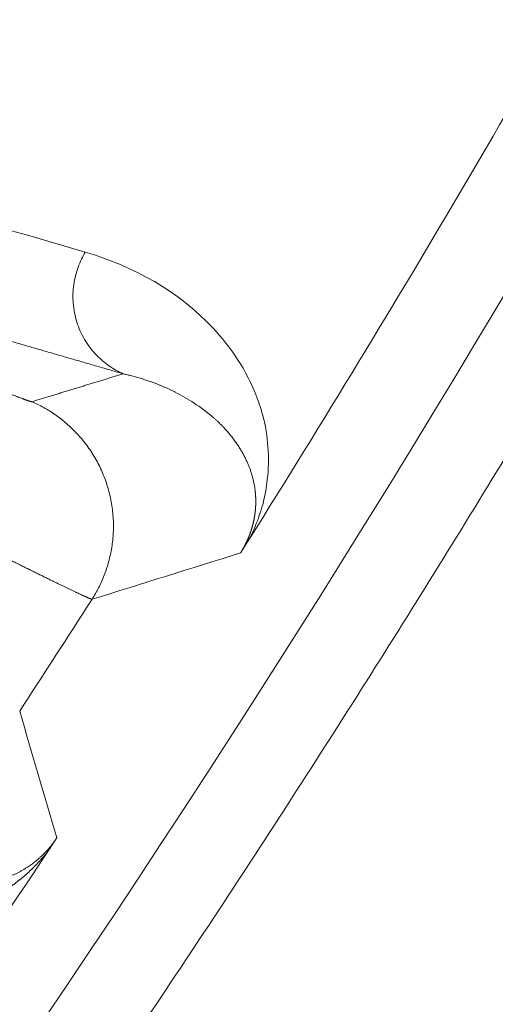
# Model space of a CAD drawing. Header units: millimetres. Extents: x 5437 to 18441, y -4466 to 3128.
# Tile 179 of 256: x 8567.5 to 8570.31, y -2826.01 to -2820.21. Entities that reach past the tile are written whole.
import ezdxf

# ---------------------------------------------------------------- set-up
doc = ezdxf.new("R2010")
doc.units = ezdxf.units.MM
doc.layers.add('1', color=7, linetype='Continuous', true_color=0xffffff)
doc.styles.add('TXT08', font='txt.shx', dxfattribs={"width": 0.8, "bigfont": 'gbcbig.shx'})
doc.dimstyles.get("Standard").update_dxf_attribs({"dimtxt": 0.18, "dimasz": 0.18, "dimexe": 0.18, "dimexo": 0.0625, "dimgap": 0.09, "dimtad": 0, "dimtih": 1, "dimtoh": 1, "dimdec": 4, "dimzin": 0, "dimdsep": 46, "dimtxsty": 'Standard', "dimcen": 0.09, "dimadec": 0, "dimazin": 0, "dimtfac": 1, "dimtdec": 4, "dimtofl": 0, "dimtmove": 0, "dimatfit": 3, "dimfxl": 1, "dimtolj": 1, "dimtzin": 0, "dimarcsym": 0})
doc.dimstyles.new('YanXiu', dxfattribs={"dimtxt": 40, "dimasz": 30, "dimexe": 0.66, "dimexo": 0.66, "dimgap": 0.66, "dimtad": 0, "dimdec": 1, "dimdsep": 46, "dimtxsty": 'TXT08', "dimcen": 0, "dimclrd": 256, "dimclre": 165, "dimclrt": 90, "dimazin": 2, "dimtfac": 1, "dimtdec": 1, "dimtofl": 0, "dimtmove": 0, "dimatfit": 3, "dimfxl": 1, "dimlwd": 5, "dimlwe": 13, "dimarcsym": 0})

# ---------------------------------------------------------------- blocks, each defined once
blk = doc.blocks.new('*D53')
at = {"color": 0, "lineweight": -2, "transparency": 16777216}
for p, q in [((10989.4307, -2154.4155), (10692.9173, -2240.8213)), ((11069.4307, -2154.4155), (10989.4307, -2154.4155)), ((8443.48, -2896.4116), (8443.48, -2896.2316)), ((8443.39, -2896.3216), (8443.57, -2896.3216))]:
    blk.add_line(p, q, dxfattribs=at)
at = {"color": 0, "lineweight": 20, "transparency": 16777216}
blk.add_solid([(10689.1871, -2228.0204), (10696.6476, -2253.6222), (10616.1119, -2263.2029)], dxfattribs=at)
at = {"layer": 'Defpoints', "color": 0, "lineweight": 20, "transparency": 16777216}
for p in [(10616.1119, -2263.2029), (6270.848, -3529.4402)]:
    blk.add_point(p, dxfattribs=at)
at = {"color": 0, "lineweight": 20, "transparency": 16777216, "insert": (11249.5207, -2154.4155), "char_height": 80, "attachment_point": 5}
blk.add_mtext('\\A1;R2260', dxfattribs=at)
blk = doc.blocks.new('*D54')
at = {"color": 0, "lineweight": -2, "transparency": 16777216}
blk.add_line((7492.6853, -2896.3216), (7463.5164, -2896.3216), dxfattribs=at)
at = {"color": 0, "lineweight": -3, "transparency": 16777216}
for start, end in [(14.7247061, 87.3296239), (101.5902046, 175.2752939)]:
    blk.add_arc((8434.1189, -2896.3216), 970.4225, start, end, dxfattribs=at)
at = {"color": 0, "lineweight": 20, "transparency": 16777216}
for points in [[(9385.6953, -2646.8098), (9359.6469, -2652.519), (9389.7986, -2727.8095)], [(7480.3159, -2816.9391), (7453.6719, -2815.84), (7463.6964, -2896.3216)]]:
    blk.add_solid(points, dxfattribs=at)
at = {"layer": 'Defpoints', "color": 0, "lineweight": 20, "transparency": 16777216}
for p in [(7900.863, -2085.5454), (10671.8171, -2501.755), (7492.7478, -2896.3216), (7740.5009, -2896.3216), (8434.1189, -2896.3216)]:
    blk.add_point(p, dxfattribs=at)
at = {"color": 0, "lineweight": 20, "transparency": 16777216, "insert": (8359.2409, -1928.7921), "char_height": 80, "attachment_point": 5}
blk.add_mtext('\\A1;165%%D', dxfattribs=at)
blk = doc.blocks.new('*D56')
at = {"lineweight": 5, "transparency": 16777216}
blk.add_line((9409.7195, -2278.0276), (9220.8999, -2398.8703), dxfattribs=at)
at = {"lineweight": 20, "transparency": 16777216}
blk.add_solid([(9218.2046, -2394.659), (9223.5951, -2403.0817), (9195.6316, -2415.0418)], dxfattribs=at)
at = {"layer": 'Defpoints', "color": 0, "lineweight": 20, "transparency": 16777216}
for p in [(9195.6316, -2415.0418), (8443.48, -2896.4116)]:
    blk.add_point(p, dxfattribs=at)
at = {"color": 90, "lineweight": 20, "transparency": 16777216, "insert": (9459.6888, -2246.0477), "char_height": 40, "attachment_point": 5, "rotation": 32.61885, "style": 'TXT08'}
blk.add_mtext('R893', dxfattribs=at)

msp = doc.modelspace()

# ---------------------------------------------------------------- linework, layer by layer
at = {"color": 7, "lineweight": 20}
msp.add_arc((8443.47995, -2896.41157), 893, 10.1099821, 350.11198757, dxfattribs=at)
at = {"layer": '1', "color": 0, "lineweight": 20}
for radius, start, end in [(87.40415, 315.5783309, 336.5220504), (86.87162, 327.8798568, 331.1442178), (86.27754, 326.8340559, 327.3564706), (86.87162, 323.1301066, 326.4413736)]:
    msp.add_arc((8495.27522, -2777.08546), radius, start, end, dxfattribs=at)
for points, degree in [([(8575.90202, -2812.1061), (8573.34176, -2818.00049), (8570.24285, -2823.66092), (8566.63371, -2829.02182), (8562.55508, -2834.02267), (8558.05702, -2838.61246)], 5), ([(8565.0989, -2820.7661), (8566.02863, -2821.03695), (8566.95724, -2821.30724), (8567.88483, -2821.57704)], 3), ([(8568.10835, -2822.29458), (8567.55132, -2822.13346), (8566.99399, -2821.9722), (8566.43633, -2821.8108), (8565.87834, -2821.64925), (8565.31999, -2821.48755)], 5), ([(8567.56974, -2822.45936), (8567.67766, -2822.42649), (8567.78548, -2822.39358), (8567.8932, -2822.36062), (8568.00082, -2822.32762), (8568.10835, -2822.29458)], 5), ([(8568.41535, -2822.40285), (8568.40634, -2822.39832), (8568.39727, -2822.39391), (8568.38815, -2822.38962)], 3), ([(8568.6402, -2822.55213), (8568.63734, -2822.54964), (8568.63446, -2822.54716), (8568.63157, -2822.54469)], 3), ([(8568.83525, -2822.80433), (8568.83171, -2822.79685), (8568.82805, -2822.78938), (8568.82425, -2822.78193)], 3), ([(8568.8875, -2822.98505), (8568.88644, -2822.97649), (8568.88522, -2822.96789), (8568.88386, -2822.95926)], 3), ([(8568.80127, -2823.35113), (8568.50993, -2823.44261), (8568.21771, -2823.53373), (8567.9246, -2823.62448)], 3), ([(8567.49725, -2824.28494), (8567.57069, -2824.53423), (8567.64368, -2824.78332), (8567.71622, -2825.03219)], 3)]:
    msp.add_open_spline(points, degree=degree, dxfattribs=at)
for points, weights in [([(8568.10835, -2822.29458), (8567.58776, -2822.06699), (8567.88483, -2821.57704)], [1, 0.657257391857, 1]), ([(8567.56974, -2822.45936), (8568.43077, -2822.83372), (8567.9246, -2823.62448)], [1, 0.648484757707, 1])]:
    msp.add_rational_spline(points, weights, degree=2, dxfattribs=at)
for points, degree, knots in [([(8567.88483, -2821.57704), (8568.17495, -2821.66366), (8568.5597, -2821.87556), (8568.88014, -2822.33261), (8568.9709, -2822.66864), (8568.9656, -2822.9169), (8568.93082, -2823.08644), (8568.8795, -2823.21811), (8568.84975, -2823.27472)], 3, [0, 0, 0, 0, 0.5067897, 0.7601846, 0.886882, 0.9502307, 0.9819051, 1, 1, 1, 1]), ([(8566.44352, -2821.99262), (8566.59322, -2822.05764), (8566.74248, -2822.12196), (8566.88494, -2822.18282), (8567.15047, -2822.2952), (8567.35629, -2822.38002), (8567.44037, -2822.4139), (8567.52, -2822.44472), (8567.55764, -2822.45709), (8567.56433, -2822.459), (8567.56836, -2822.45976), (8567.56974, -2822.45936)], 5, [0, 0, 0, 0, 0, 0, 0.4335152, 0.4335152, 0.4335152, 0.8610938, 0.8610938, 0.8610938, 1, 1, 1, 1, 1, 1]), ([(8568.38815, -2822.38962), (8568.38257, -2822.38702), (8568.37151, -2822.38187), (8568.3549, -2822.3745), (8568.33848, -2822.36748), (8568.32226, -2822.36081), (8568.30625, -2822.35447), (8568.29045, -2822.34845), (8568.27489, -2822.34275), (8568.25957, -2822.33735), (8568.24449, -2822.33223), (8568.22966, -2822.3274), (8568.2151, -2822.32283), (8568.20079, -2822.31852), (8568.18676, -2822.31445), (8568.173, -2822.31062), (8568.15953, -2822.307), (8568.14633, -2822.30361), (8568.13342, -2822.30041), (8568.12081, -2822.2974), (8568.11246, -2822.29551), (8568.10835, -2822.29458)], 3, [0, 0, 0, 0, 0.0636808, 0.1261336, 0.1873584, 0.2473553, 0.3061244, 0.3636657, 0.4199792, 0.475065, 0.5289232, 0.5815539, 0.632957, 0.6831327, 0.7320811, 0.7798021, 0.8262959, 0.8715625, 0.915602, 0.9584145, 1, 1, 1, 1]), ([(8568.63157, -2822.54469), (8568.59893, -2822.51727), (8568.56429, -2822.49155), (8568.49191, -2822.44411), (8568.45416, -2822.4224), (8568.41535, -2822.40285)], 3, [0, 0, 0, 0, 0.5, 0.5, 1, 1, 1, 1]), ([(8568.82425, -2822.78193), (8568.82245, -2822.77848), (8568.81878, -2822.77145), (8568.81304, -2822.76103), (8568.80701, -2822.75049), (8568.80066, -2822.73987), (8568.794, -2822.72916), (8568.78703, -2822.71836), (8568.77972, -2822.7075), (8568.77208, -2822.69656), (8568.7641, -2822.68557), (8568.75578, -2822.67453), (8568.74711, -2822.66344), (8568.73809, -2822.65231), (8568.7287, -2822.64115), (8568.71895, -2822.62998), (8568.70883, -2822.61879), (8568.69834, -2822.60761), (8568.68746, -2822.59643), (8568.67621, -2822.58527), (8568.66458, -2822.57415), (8568.65256, -2822.56305), (8568.64435, -2822.55579), (8568.6402, -2822.55213)], 3, [0, 0, 0, 0, 0.0363177, 0.0737653, 0.112343, 0.1520509, 0.1928888, 0.2348569, 0.2779552, 0.3221837, 0.3675424, 0.4140314, 0.4616505, 0.5103999, 0.5602794, 0.6112892, 0.6634291, 0.7166991, 0.7710992, 0.8266294, 0.8832896, 0.9410799, 1, 1, 1, 1]), ([(8568.88386, -2822.95926), (8568.88331, -2822.95608), (8568.88222, -2822.94966), (8568.88038, -2822.94016), (8568.87837, -2822.93061), (8568.87618, -2822.92103), (8568.87381, -2822.91142), (8568.87126, -2822.90177), (8568.86852, -2822.8921), (8568.8656, -2822.88241), (8568.86248, -2822.87269), (8568.85917, -2822.86295), (8568.85568, -2822.85319), (8568.85198, -2822.84342), (8568.8481, -2822.83363), (8568.84401, -2822.82384), (8568.83973, -2822.81404), (8568.83676, -2822.80759), (8568.83525, -2822.80433)], 3, [0, 0, 0, 0, 0.0521561, 0.10569, 0.1606022, 0.2168929, 0.2745625, 0.3336113, 0.3940394, 0.4558472, 0.5190348, 0.5836026, 0.6495506, 0.716879, 0.785588, 0.8556777, 0.9271484, 1, 1, 1, 1]), ([(8568.80127, -2823.35113), (8568.8019, -2823.35012), (8568.80317, -2823.3481), (8568.80505, -2823.34505), (8568.80691, -2823.342), (8568.80876, -2823.33894), (8568.81058, -2823.33586), (8568.81239, -2823.33278), (8568.81418, -2823.32969), (8568.81596, -2823.32658), (8568.81771, -2823.32347), (8568.81944, -2823.32035), (8568.82116, -2823.31722), (8568.82286, -2823.31408), (8568.82454, -2823.31094), (8568.8262, -2823.30778), (8568.82784, -2823.30461), (8568.82946, -2823.30144), (8568.83106, -2823.29825), (8568.83265, -2823.29506), (8568.83421, -2823.29186), (8568.83576, -2823.28864), (8568.83728, -2823.28542), (8568.83879, -2823.28219), (8568.84028, -2823.27895), (8568.84175, -2823.27571), (8568.84319, -2823.27245), (8568.84462, -2823.26919), (8568.84603, -2823.26591), (8568.84742, -2823.26263), (8568.84879, -2823.25934), (8568.85014, -2823.25604), (8568.85146, -2823.25273), (8568.85277, -2823.24942), (8568.85406, -2823.24609), (8568.85533, -2823.24276), (8568.85657, -2823.23942), (8568.8578, -2823.23608), (8568.859, -2823.23272), (8568.86019, -2823.22936), (8568.86135, -2823.22599), (8568.86249, -2823.22261), (8568.86362, -2823.21922), (8568.86472, -2823.21583), (8568.86579, -2823.21243), (8568.86685, -2823.20903), (8568.86789, -2823.20561), (8568.8689, -2823.20219), (8568.86989, -2823.19876), (8568.87087, -2823.19533), (8568.87182, -2823.19189), (8568.87274, -2823.18844), (8568.87365, -2823.18499), (8568.87453, -2823.18153), (8568.87539, -2823.17806), (8568.87623, -2823.17459), (8568.87705, -2823.17112), (8568.87785, -2823.16763), (8568.87862, -2823.16414), (8568.87937, -2823.16065), (8568.8801, -2823.15715), (8568.8808, -2823.15364), (8568.88148, -2823.15013), (8568.88214, -2823.14661), (8568.88278, -2823.14309), (8568.88339, -2823.13957), (8568.88399, -2823.13604), (8568.88455, -2823.1325), (8568.8851, -2823.12896), (8568.88562, -2823.12542), (8568.88612, -2823.12187), (8568.8866, -2823.11831), (8568.88705, -2823.11476), (8568.88748, -2823.1112), (8568.88789, -2823.10763), (8568.88827, -2823.10406), (8568.88863, -2823.10049), (8568.88896, -2823.09691), (8568.88928, -2823.09333), (8568.88957, -2823.08975), (8568.88983, -2823.08617), (8568.89007, -2823.08258), (8568.89029, -2823.07899), (8568.89048, -2823.07539), (8568.89065, -2823.0718), (8568.8908, -2823.0682), (8568.89092, -2823.06459), (8568.89102, -2823.06099), (8568.89109, -2823.05738), (8568.89114, -2823.05378), (8568.89117, -2823.05017), (8568.89117, -2823.04656), (8568.89115, -2823.04294), (8568.89111, -2823.03933), (8568.89103, -2823.03571), (8568.89094, -2823.0321), (8568.89082, -2823.02848), (8568.89068, -2823.02486), (8568.89051, -2823.02124), (8568.89032, -2823.01762), (8568.8901, -2823.014), (8568.88986, -2823.01038), (8568.8896, -2823.00676), (8568.88931, -2823.00314), (8568.889, -2822.99952), (8568.88866, -2822.99589), (8568.8883, -2822.99227), (8568.88791, -2822.98865), (8568.88764, -2822.98625), (8568.8875, -2822.98505)], 3, [0, 0, 0, 0, 0.0024494, 0.0049075, 0.0073854, 0.0098937, 0.012443, 0.015043, 0.0177031, 0.0204319, 0.0232375, 0.0261274, 0.0291083, 0.0321865, 0.0353674, 0.0386563, 0.0420576, 0.0455757, 0.0492142, 0.0529766, 0.0568658, 0.0608848, 0.065036, 0.0693217, 0.0737441, 0.0783049, 0.0830059, 0.0878488, 0.0928349, 0.0979655, 0.1032419, 0.1086652, 0.1142364, 0.1199565, 0.1258262, 0.1318466, 0.1380182, 0.1443418, 0.150818, 0.1574475, 0.1642308, 0.1711683, 0.1782607, 0.1855084, 0.1929117, 0.2004712, 0.2081871, 0.2160598, 0.2240897, 0.2322771, 0.2406223, 0.2491255, 0.257787, 0.2666071, 0.2755861, 0.284724, 0.2940212, 0.3034779, 0.3130942, 0.3228703, 0.3328065, 0.3429028, 0.3531594, 0.3635765, 0.3741542, 0.3848927, 0.3957921, 0.4068525, 0.418074, 0.4294567, 0.4410009, 0.4527064, 0.4645736, 0.4766024, 0.488793, 0.5011454, 0.5136597, 0.5263361, 0.5391746, 0.5521752, 0.565338, 0.5786632, 0.5921508, 0.6058008, 0.6196133, 0.6335884, 0.6477261, 0.6620265, 0.6764897, 0.6911156, 0.7059044, 0.7208561, 0.7359708, 0.7512484, 0.7666891, 0.7822929, 0.7980598, 0.8139898, 0.8300831, 0.8463396, 0.8627594, 0.8793425, 0.896089, 0.9129988, 0.9300721, 0.9473088, 0.964709, 0.9822727, 1, 1, 1, 1]), ([(8568.84984, -2823.27478), (8568.8486, -2823.27675), (8568.84615, -2823.28065), (8568.84251, -2823.28644), (8568.83894, -2823.29211), (8568.83543, -2823.29766), (8568.83199, -2823.3031), (8568.82861, -2823.30843), (8568.8253, -2823.31364), (8568.82206, -2823.31874), (8568.81889, -2823.32372), (8568.81578, -2823.32858), (8568.81274, -2823.33333), (8568.80976, -2823.33796), (8568.80686, -2823.34248), (8568.80402, -2823.34688), (8568.80219, -2823.34971), (8568.80127, -2823.35113)], 3, [0, 0, 0, 0, 0.0721852, 0.1430897, 0.2128138, 0.2814628, 0.3491468, 0.4159811, 0.482085, 0.5475822, 0.6125995, 0.6772669, 0.7417161, 0.8060805, 0.8704938, 0.9350895, 1, 1, 1, 1]), ([(8567.7841, -2823.56149), (8567.78153, -2823.56025), (8567.77637, -2823.55778), (8567.76837, -2823.55394), (8567.76017, -2823.54999), (8567.75174, -2823.54592), (8567.74309, -2823.54174), (8567.73422, -2823.53745), (8567.72513, -2823.53304), (8567.71581, -2823.52852), (8567.70627, -2823.52388), (8567.69651, -2823.51912), (8567.68652, -2823.51425), (8567.67631, -2823.50926), (8567.66588, -2823.50416), (8567.65522, -2823.49894), (8567.64434, -2823.49361), (8567.63323, -2823.48815), (8567.6219, -2823.48259), (8567.61034, -2823.4769), (8567.59856, -2823.4711), (8567.58656, -2823.46518), (8567.57433, -2823.45915), (8567.56188, -2823.453), (8567.5492, -2823.44673), (8567.5363, -2823.44035), (8567.52318, -2823.43385), (8567.50983, -2823.42724), (8567.49627, -2823.42051), (8567.48248, -2823.41366), (8567.46847, -2823.4067), (8567.45423, -2823.39963), (8567.43978, -2823.39244), (8567.42511, -2823.38514), (8567.41021, -2823.37772), (8567.39512, -2823.3702), (8567.38489, -2823.36509), (8567.37976, -2823.36254)], 3, [0, 0, 0, 0, 0.0273336, 0.0547398, 0.0822185, 0.1097699, 0.137394, 0.1650907, 0.1928601, 0.2207022, 0.248617, 0.2766046, 0.304665, 0.3327982, 0.3610042, 0.389283, 0.4176347, 0.4460593, 0.4745568, 0.5031272, 0.5317706, 0.5604869, 0.5892762, 0.6181385, 0.6470738, 0.6760822, 0.7051636, 0.7343181, 0.7635457, 0.7928464, 0.8222203, 0.8516673, 0.8811874, 0.9107807, 0.9404473, 0.970187, 1, 1, 1, 1]), ([(8567.9246, -2823.62448), (8567.92441, -2823.62447), (8567.92404, -2823.62446), (8567.92315, -2823.62428), (8567.92204, -2823.62398), (8567.92066, -2823.62356), (8567.91904, -2823.62301), (8567.91715, -2823.62233), (8567.91502, -2823.62151), (8567.91262, -2823.62057), (8567.90997, -2823.6195), (8567.90705, -2823.6183), (8567.90388, -2823.61696), (8567.90044, -2823.6155), (8567.89674, -2823.61389), (8567.89278, -2823.61216), (8567.88855, -2823.61028), (8567.88405, -2823.60828), (8567.87929, -2823.60613), (8567.87426, -2823.60385), (8567.86896, -2823.60143), (8567.86339, -2823.59887), (8567.85755, -2823.59618), (8567.85144, -2823.59334), (8567.84505, -2823.59037), (8567.8384, -2823.58725), (8567.83147, -2823.584), (8567.82427, -2823.5806), (8567.81679, -2823.57707), (8567.80904, -2823.57339), (8567.80101, -2823.56957), (8567.79273, -2823.56561), (8567.78698, -2823.56286), (8567.7841, -2823.56149)], 3, [0, 0, 0, 0, 0.0312284, 0.062525, 0.0938899, 0.1253231, 0.1568246, 0.1883946, 0.220033, 0.2517399, 0.2835153, 0.3153593, 0.3472719, 0.3792532, 0.4113032, 0.4434219, 0.4756095, 0.5078659, 0.5401911, 0.5725853, 0.6050485, 0.6375806, 0.6701818, 0.7028521, 0.7355915, 0.7684001, 0.8012779, 0.8342249, 0.8672412, 0.9003268, 0.9334818, 0.9667062, 1, 1, 1, 1]), ([(8567.45123, -2825.25403), (8567.45379, -2825.25292), (8567.45887, -2825.25073), (8567.46661, -2825.24723), (8567.47434, -2825.2436), (8567.48209, -2825.23982), (8567.48983, -2825.2359), (8567.49758, -2825.23184), (8567.50533, -2825.22764), (8567.51307, -2825.22328), (8567.5208, -2825.21878), (8567.52851, -2825.21414), (8567.53803, -2825.20821), (8567.549, -2825.20109), (8567.56109, -2825.19283), (8567.5722, -2825.18488), (8567.58235, -2825.17727), (8567.59159, -2825.17003), (8567.59992, -2825.16323), (8567.60717, -2825.15705), (8567.61352, -2825.15144), (8567.61902, -2825.14646), (8567.62447, -2825.1414), (8567.62986, -2825.13627), (8567.63519, -2825.13106), (8567.64046, -2825.12579), (8567.64567, -2825.12045), (8567.65081, -2825.11503), (8567.6559, -2825.10955), (8567.66092, -2825.10401), (8567.66588, -2825.09839), (8567.67077, -2825.09271), (8567.6756, -2825.08696), (8567.68037, -2825.08115), (8567.68507, -2825.07527), (8567.68971, -2825.06932), (8567.69429, -2825.06331), (8567.6988, -2825.05722), (8567.70325, -2825.05107), (8567.70764, -2825.04485), (8567.71197, -2825.03857), (8567.7148, -2825.03432), (8567.71621, -2825.03221)], 3, [0, 0, 0, 0, 0.0430699, 0.0854339, 0.127093, 0.1680478, 0.2082991, 0.2478477, 0.2866946, 0.3248406, 0.3622866, 0.3990337, 0.4350829, 0.4957288, 0.5508224, 0.600369, 0.6443757, 0.6828522, 0.7158123, 0.7432775, 0.7622734, 0.7804871, 0.7979232, 0.8145872, 0.8304852, 0.8456243, 0.8600127, 0.87366, 0.8865773, 0.898778, 0.9102776, 0.921095, 0.9312526, 0.9407778, 0.9497035, 0.9580697, 0.9659253, 0.9733289, 0.9803506, 0.9870726, 0.9935883, 1, 1, 1, 1]), ([(8567.71623, -2825.03222), (8567.71533, -2825.03363), (8567.71352, -2825.03643), (8567.7107, -2825.04079), (8567.70781, -2825.04526), (8567.70485, -2825.04983), (8567.7018, -2825.05451), (8567.69868, -2825.0593), (8567.69548, -2825.06419), (8567.6922, -2825.0692), (8567.68885, -2825.07431), (8567.68542, -2825.07953), (8567.68191, -2825.08486), (8567.67833, -2825.0903), (8567.67467, -2825.09584), (8567.67093, -2825.10149), (8567.66841, -2825.1053), (8567.66713, -2825.10721)], 3, [0, 0, 0, 0, 0.0648365, 0.1293782, 0.1937553, 0.2580993, 0.3225418, 0.3872139, 0.4522451, 0.517763, 0.5838923, 0.6507541, 0.7184659, 0.7871405, 0.8568863, 0.9278067, 1, 1, 1, 1]), ([(8567.66632, -2825.10845), (8567.66503, -2825.11007), (8567.66245, -2825.11334), (8567.65859, -2825.11815), (8567.65471, -2825.12294), (8567.65081, -2825.12769), (8567.64689, -2825.13242), (8567.64294, -2825.13713), (8567.63898, -2825.1418), (8567.63499, -2825.14645), (8567.63098, -2825.15107), (8567.62695, -2825.15567), (8567.6229, -2825.16023), (8567.61882, -2825.16477), (8567.61473, -2825.16929), (8567.61061, -2825.17377), (8567.60647, -2825.17823), (8567.60231, -2825.18266), (8567.59813, -2825.18706), (8567.59392, -2825.19143), (8567.5897, -2825.19578), (8567.58545, -2825.2001), (8567.58118, -2825.20439), (8567.57689, -2825.20866), (8567.57258, -2825.21289), (8567.56824, -2825.21711), (8567.56389, -2825.22129), (8567.55951, -2825.22544), (8567.55511, -2825.22957), (8567.55069, -2825.23367), (8567.54625, -2825.23775), (8567.54179, -2825.24179), (8567.5373, -2825.24581), (8567.5328, -2825.2498), (8567.52827, -2825.25376), (8567.52372, -2825.2577), (8567.51915, -2825.26161), (8567.51455, -2825.26549), (8567.50994, -2825.26934), (8567.5053, -2825.27317), (8567.50065, -2825.27697), (8567.49597, -2825.28074), (8567.49127, -2825.28449), (8567.48655, -2825.2882), (8567.4818, -2825.29189), (8567.47704, -2825.29555), (8567.47225, -2825.29919), (8567.46744, -2825.30279), (8567.46261, -2825.30637), (8567.45776, -2825.30993), (8567.45289, -2825.31345), (8567.448, -2825.31695), (8567.44308, -2825.32042), (8567.43814, -2825.32386), (8567.43319, -2825.32727), (8567.42821, -2825.33066), (8567.42321, -2825.33402), (8567.41818, -2825.33735), (8567.41314, -2825.34066), (8567.40807, -2825.34393), (8567.40299, -2825.34718), (8567.39788, -2825.3504), (8567.39275, -2825.3536), (8567.3876, -2825.35676), (8567.38242, -2825.3599), (8567.37723, -2825.36302), (8567.37201, -2825.3661), (8567.36678, -2825.36916), (8567.36152, -2825.37219), (8567.35624, -2825.37519), (8567.35094, -2825.37816), (8567.34561, -2825.38111), (8567.34027, -2825.38403), (8567.3349, -2825.38692), (8567.32952, -2825.38978), (8567.32411, -2825.39262), (8567.32051, -2825.39448), (8567.3187, -2825.39541)], 3, [0, 0, 0, 0, 0.0066456, 0.0134097, 0.0202978, 0.0273149, 0.0344662, 0.0417562, 0.0491893, 0.0567696, 0.0645012, 0.0723876, 0.0804322, 0.0886385, 0.0970095, 0.105548, 0.1142568, 0.1231385, 0.1321955, 0.1414301, 0.1508444, 0.1604405, 0.1702204, 0.1801858, 0.1903384, 0.20068, 0.2112119, 0.2219358, 0.2328529, 0.2439646, 0.255272, 0.2667765, 0.2784791, 0.2903808, 0.3024827, 0.3147858, 0.3272908, 0.3399989, 0.3529106, 0.3660269, 0.3793485, 0.3928761, 0.4066104, 0.4205521, 0.4347017, 0.4490599, 0.4636273, 0.4784044, 0.4933918, 0.5085899, 0.5239992, 0.5396202, 0.5554533, 0.571499, 0.5877577, 0.6042298, 0.6209156, 0.6378156, 0.65493, 0.6722593, 0.6898037, 0.7075635, 0.7255391, 0.7437308, 0.7621388, 0.7807634, 0.7996049, 0.8186635, 0.8379395, 0.8574332, 0.8771446, 0.8970741, 0.9172219, 0.9375882, 0.9581732, 0.9789771, 1, 1, 1, 1])]:
    msp.add_open_spline(points, degree=degree, knots=knots, dxfattribs=at)

# ---------------------------------------------------------------- dimensions: what is measured, and where the dimension line sits
at = {"color": 0, "lineweight": 20}
dim = msp.add_angular_dim_2l(base=(7900.86303, -2085.54536), line1=((8434.11893, -2896.32157), (10671.81706, -2501.75501)), line2=((7740.5009, -2896.32157), (7492.74781, -2896.32157)), text='165%%D', dimstyle='Standard', override={"dimtxt": 80, "dimasz": 80, "dimlwd": 65533}, dxfattribs=at)
dim.commit()
dim.dimension.update_dxf_attribs({"geometry": '*D54', "text_midpoint": (8359.2409, -1928.79214), "dimtype": 162})
dim = msp.add_diameter_dim_2p(p1=(6270.84796, -3529.44022), p2=(10616.11195, -2263.20291), text='R2260', dimstyle='Standard', override={"dimtxt": 80, "dimasz": 80, "dimdec": 0}, dxfattribs=at)
dim.commit()
dim.dimension.update_dxf_attribs({"geometry": '*D53', "text_midpoint": (11249.52071, -2154.41547), "dimtype": 163})
at = {"color": 7, "lineweight": 20}
dim = msp.add_radius_dim(center=(8443.47995, -2896.41157), mpoint=(9195.63162, -2415.04179), dimstyle='YanXiu', dxfattribs=at)
dim.commit()
dim.dimension.update_dxf_attribs({"geometry": '*D56', "text_midpoint": (9459.68883, -2246.04773), "dimtype": 164})

doc.saveas('drawing.dxf')
